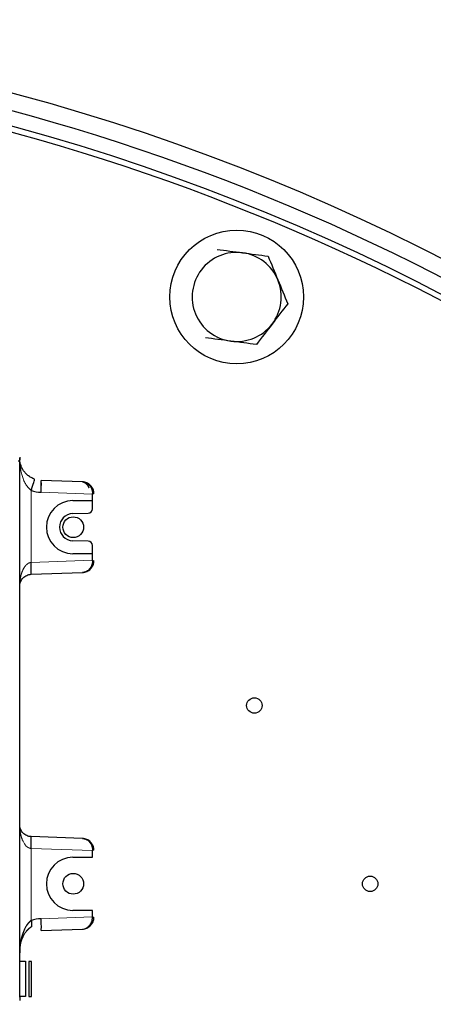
# Model space of a CAD drawing. Header units: inches. Extents: x 0 to 29700, y -16 to 21000.
# Tile 229 of 256: x 15109 to 15248, y 8981 to 9313. Entities that reach past the tile are written whole.
import ezdxf

# ---------------------------------------------------------------- set-up
doc = ezdxf.new("R2010")
doc.units = ezdxf.units.IN
doc.layers.add('254', color=7, linetype='Continuous', true_color=0xffffff)

msp = doc.modelspace()

# ---------------------------------------------------------------- linework, layer by layer
at = {"layer": '254', "color": 2, "linetype": 'Continuous', "lineweight": 25}
for p, q in [((15108.582, 8983.582), (15108.582, 9163.916)), ((15115.871, 9155.494), (15115.768, 9155.498)), ((15129.722, 9157.011), (15115.82, 9157.496)), ((15112.547, 9154.433), (15112.547, 9154.094)), ((15133.099, 9150.745), (15133.099, 9152.895)), ((15126.442, 9150.687), (15133.099, 9150.745)), ((15133.086, 9147.947), (15133.086, 9150.745)), ((15126.431, 9146.312), (15131.626, 9146.448)), ((15131.626, 9137.05), (15126.431, 9137.186)), ((15133.086, 9132.754), (15133.086, 9135.551)), ((15133.099, 9132.753), (15126.442, 9132.811)), ((15133.099, 9130.603), (15133.099, 9132.753)), ((15112.442, 9125.884), (15129.722, 9126.487)), ((15129.722, 9037.011), (15112.442, 9037.614)), ((15133.099, 9030.745), (15133.099, 9032.895)), ((15126.442, 9030.687), (15133.099, 9030.745)), ((15133.099, 9012.753), (15126.442, 9012.811)), ((15133.099, 9010.603), (15133.099, 9012.753)), ((15112.547, 9009.404), (15112.547, 9007.317)), ((15115.82, 9006.002), (15129.722, 9006.487)), ((15108.582, 8995.682), (15110.512, 8995.682)), ((15110.512, 8995.682), (15110.512, 8983.816)), ((15111.617, 8995.644), (15111.617, 8983.855)), ((15112.582, 8995.644), (15111.617, 8995.644)), ((15112.582, 8983.855), (15112.582, 8995.644)), ((15110.512, 8983.816), (15108.582, 8983.816)), ((15111.617, 8983.855), (15112.582, 8983.855))]:
    msp.add_line(p, q, dxfattribs=at)
at = {"layer": '254', "color": 110, "linetype": 'Continuous', "lineweight": 13}
for p, q in [((15112.442, 9129.882), (15112.442, 9154.131)), ((15115.82, 9153.499), (15133.099, 9152.895)), ((15112.442, 9129.882), (15133.099, 9130.603)), ((15133.099, 9032.895), (15112.442, 9033.617)), ((15112.442, 9033.617), (15112.442, 9009.368)), ((15133.099, 9010.603), (15115.82, 9010))]:
    msp.add_line(p, q, dxfattribs=at)
at = {"layer": '254', "color": 2, "linetype": 'Continuous', "lineweight": 25}
for centre, radius in [((15181.669, 9219.226), 22.5), ((15126.618, 9141.749), 3.493), ((15187.618, 9081.749), 2.594), ((15126.618, 9021.749), 3.493), ((15226.618, 9021.749), 2.594)]:
    msp.add_circle(centre, radius, dxfattribs=at)
for centre, radius, start, end in [((14917.618, 8581.749), 730.774, 33.516563, 90), ((14917.618, 8581.749), 725, 33.104531, 270), ((14917.618, 8581.749), 720, 32.819063, 90), ((14917.618, 8581.749), 718, 32.664375, 270), ((15181.669, 9219.226), 15, 82.44828, 142.44828), ((15181.669, 9219.226), 15, 22.44828, 82.44828), ((15181.669, 9219.226), 15, 142.44828, 202.44828), ((15181.669, 9219.226), 15, 322.44828, 22.44828), ((15181.669, 9219.226), 15, 202.44828, 262.44828), ((15181.669, 9219.226), 15, 262.44828, 322.44828), ((15116.222, 9164.992), 11.5, 250.81462, 268), ((15126.52, 9141.749), 8.938, 90.5, 180), ((15126.551, 9141.749), 4.564, 91.5, 268.5), ((15131.586, 9147.947), 1.5, 271.5, 0), ((15126.52, 9141.749), 8.938, 180, 269.5), ((15131.586, 9135.551), 1.5, 0, 88.5), ((15126.52, 9021.749), 8.938, 90.5, 269.5), ((15116.222, 8998.507), 11.5, 92, 109.18538)]:
    msp.add_arc(centre, radius, start, end, dxfattribs=at)
for centre, major_axis, ratio, start_param, end_param in [((15112.303, 9154.131), (-1.315, -3.778), 0.0329634, 1.5822655, 3.1415927), ((15115.75, 9155.498), (0.07, 1.999), 0.0087212, 4.7126935, 6.2831853), ((15115.681, 9153.499), (0.14, 3.998), 0.0348783, 4.713607, 6.2831853), ((15133.082, 9152.891), (0.017, 4.003), 0.0043565, 4.7134805, 4.7471631), ((15133.082, 9153.013), (-0.5, 0), 0.0336836, 3.1415927, 4.6763274), ((15112.303, 9129.882), (0.14, -3.998), 0.0348783, 0, 1.5695784), ((15133.082, 9130.607), (-0.017, 4.001), 0.004355, 4.6776152, 4.711309), ((15133.082, 9130.485), (0.5, 0), 0.0336836, 4.7484506, 6.2831853), ((15112.303, 9033.617), (-0.14, -3.998), 0.0348783, 1.5720143, 3.1415927), ((15133.082, 9032.891), (0.017, 4.002), 0.0043554, 4.713471, 4.7471624), ((15133.082, 9033.013), (-0.5, 0), 0.0336836, 3.1415927, 4.6763274), ((15115.681, 9010), (-0.14, 3.998), 0.0348783, 3.1415927, 4.711171), ((15133.082, 9010.607), (-0.017, 4.002), 0.004356, 4.6776154, 4.711302), ((15133.082, 9010.485), (0.5, 0), 0.0336836, 4.7484506, 6.2831853)]:
    msp.add_ellipse(centre, major_axis=major_axis, ratio=ratio, start_param=start_param, end_param=end_param, dxfattribs=at)
for points in [[(15175.055, 9235.234), (15177.864, 9234.862), (15180.715, 9234.484), (15183.64, 9234.096)], [(15183.64, 9234.096), (15186.555, 9233.71), (15189.424, 9233.329), (15192.226, 9232.958)], [(15192.226, 9232.958), (15193.295, 9230.368), (15194.412, 9227.665), (15195.533, 9224.954)], [(15195.533, 9224.954), (15196.652, 9222.244), (15197.762, 9219.557), (15198.839, 9216.95)], [(15198.839, 9216.95), (15197.113, 9214.703), (15195.36, 9212.423), (15193.561, 9210.084)], [(15193.561, 9210.084), (15191.769, 9207.753), (15190.006, 9205.459), (15188.283, 9203.218)], [(15179.698, 9204.356), (15176.783, 9204.743), (15173.915, 9205.123), (15171.113, 9205.494)], [(15188.283, 9203.218), (15185.474, 9203.59), (15182.623, 9203.968), (15179.698, 9204.356)], [(15108.582, 9165.365), (15108.582, 9165.364), (15108.582, 9164.864), (15108.582, 9164.451)], [(15108.582, 9163.993), (15108.582, 9163.945), (15108.582, 9163.918), (15108.582, 9163.916)], [(15108.582, 8983.582), (15108.582, 8983.581), (15108.582, 8983.557), (15108.582, 8983.517)], [(15108.582, 8983.422), (15108.582, 8983.198), (15108.582, 8982.785), (15108.582, 8982.487)]]:
    msp.add_open_spline(points, degree=3, dxfattribs=at)
for points, knots in [([(15113.617, 9157.908), (15113.185, 9158.059), (15112.78, 9158.243), (15112.207, 9158.566), (15111.834, 9158.799), (15111.159, 9159.307), (15110.724, 9159.729), (15110.197, 9160.326), (15109.736, 9160.942), (15109.214, 9161.913), (15108.968, 9162.592), (15108.677, 9163.61), (15108.582, 9164.296), (15108.582, 9164.992)], [0, 0, 0, 0, 0.125, 0.125, 0.1875, 0.25, 0.375, 0.375, 0.5, 0.625, 0.75, 0.75, 1, 1, 1, 1]), ([(15108.582, 9163.916), (15108.579, 9163.916), (15108.578, 9163.916), (15108.576, 9163.916), (15108.574, 9163.916), (15108.572, 9163.916), (15108.57, 9163.916), (15108.567, 9163.916), (15108.564, 9163.916), (15108.561, 9163.916), (15108.558, 9163.916), (15108.554, 9163.916), (15108.55, 9163.916), (15108.546, 9163.916), (15108.541, 9163.916), (15108.537, 9163.916), (15108.532, 9163.916), (15108.526, 9163.916), (15108.521, 9163.916), (15108.515, 9163.916), (15108.509, 9163.916), (15108.503, 9163.916), (15108.496, 9163.916), (15108.489, 9163.916), (15108.482, 9163.916), (15108.475, 9163.916), (15108.467, 9163.916), (15108.459, 9163.916), (15108.451, 9163.916), (15108.443, 9163.916), (15108.435, 9163.916), (15108.426, 9163.916), (15108.417, 9163.916), (15108.408, 9163.916), (15108.398, 9163.916), (15108.388, 9163.916), (15108.379, 9163.916), (15108.369, 9163.916), (15108.358, 9163.916), (15108.348, 9163.916), (15108.337, 9163.916), (15108.327, 9163.916), (15108.316, 9163.916), (15108.304, 9163.916), (15108.293, 9163.916), (15108.282, 9163.916), (15108.27, 9163.916), (15108.259, 9163.916), (15108.247, 9163.916), (15108.235, 9163.916), (15108.223, 9163.916), (15108.211, 9163.916), (15108.198, 9163.916), (15108.186, 9163.916), (15108.174, 9163.916), (15108.161, 9163.916), (15108.149, 9163.916), (15108.136, 9163.916), (15108.124, 9163.916), (15108.111, 9163.916), (15108.099, 9163.916), (15108.086, 9163.916), (15108.077, 9163.916), (15108.073, 9163.916)], [0, 0, 0, 0, 0.0827397, 0.0967837, 0.1108904, 0.1250587, 0.1392877, 0.1535761, 0.167923, 0.1823273, 0.196788, 0.2113038, 0.2258739, 0.2404972, 0.2551725, 0.2698988, 0.2846751, 0.2995003, 0.3143733, 0.3292931, 0.3442585, 0.3592686, 0.3743223, 0.3894185, 0.4045561, 0.4197342, 0.4349515, 0.4502071, 0.4654999, 0.4808289, 0.4961929, 0.5115909, 0.5270219, 0.5424848, 0.5579785, 0.5735019, 0.589054, 0.6046338, 0.6202401, 0.635872, 0.6515283, 0.6672079, 0.6829099, 0.6986332, 0.7143766, 0.7301392, 0.7459198, 0.7617175, 0.7775311, 0.7933595, 0.8092018, 0.8250568, 0.8409236, 0.8568009, 0.8726878, 0.8885833, 0.9044861, 0.9203954, 0.9363099, 0.9522287, 0.9681507, 0.9840748, 1, 1, 1, 1]), ([(15129.722, 9157.011), (15129.728, 9157.011), (15129.741, 9157.01), (15129.759, 9157.009), (15129.778, 9157.008), (15129.797, 9157.007), (15129.815, 9157.005), (15129.834, 9157.003), (15129.852, 9157.001), (15129.87, 9156.998), (15129.888, 9156.996), (15129.906, 9156.993), (15129.924, 9156.99), (15129.941, 9156.987), (15129.959, 9156.984), (15129.976, 9156.98), (15129.993, 9156.977), (15130.01, 9156.973), (15130.027, 9156.969), (15130.044, 9156.965), (15130.061, 9156.96), (15130.077, 9156.956), (15130.094, 9156.951), (15130.11, 9156.946), (15130.126, 9156.942), (15130.142, 9156.936), (15130.158, 9156.931), (15130.174, 9156.926), (15130.189, 9156.92), (15130.205, 9156.915), (15130.22, 9156.909), (15130.236, 9156.903), (15130.251, 9156.897), (15130.266, 9156.891), (15130.281, 9156.885), (15130.296, 9156.879), (15130.31, 9156.872), (15130.325, 9156.866), (15130.339, 9156.859), (15130.353, 9156.852), (15130.367, 9156.846), (15130.381, 9156.839), (15130.395, 9156.832), (15130.409, 9156.825), (15130.423, 9156.818), (15130.436, 9156.81), (15130.45, 9156.803), (15130.463, 9156.796), (15130.476, 9156.789), (15130.489, 9156.781), (15130.502, 9156.774), (15130.515, 9156.766), (15130.527, 9156.759), (15130.54, 9156.751), (15130.552, 9156.743), (15130.565, 9156.736), (15130.577, 9156.728), (15130.589, 9156.72), (15130.601, 9156.712), (15130.612, 9156.704), (15130.624, 9156.697), (15130.635, 9156.689), (15130.647, 9156.681), (15130.658, 9156.673), (15130.669, 9156.665), (15130.68, 9156.657), (15130.691, 9156.649), (15130.702, 9156.641), (15130.713, 9156.633), (15130.723, 9156.625), (15130.734, 9156.617), (15130.744, 9156.609), (15130.754, 9156.601), (15130.764, 9156.593), (15130.774, 9156.585), (15130.784, 9156.578), (15130.793, 9156.57), (15130.803, 9156.562), (15130.812, 9156.554), (15130.822, 9156.546), (15130.831, 9156.538), (15130.84, 9156.53), (15130.849, 9156.523), (15130.858, 9156.515), (15130.866, 9156.507), (15130.875, 9156.5), (15130.892, 9156.484), (15130.917, 9156.461), (15130.951, 9156.429), (15130.983, 9156.396), (15131.016, 9156.363), (15131.048, 9156.329), (15131.079, 9156.295), (15131.111, 9156.26), (15131.141, 9156.225), (15131.171, 9156.189), (15131.201, 9156.152), (15131.231, 9156.115), (15131.259, 9156.078), (15131.288, 9156.04), (15131.316, 9156.002), (15131.344, 9155.963), (15131.371, 9155.924), (15131.398, 9155.885), (15131.424, 9155.845), (15131.45, 9155.805), (15131.475, 9155.765), (15131.5, 9155.724), (15131.525, 9155.684), (15131.549, 9155.643), (15131.573, 9155.602), (15131.596, 9155.56), (15131.619, 9155.519), (15131.641, 9155.477), (15131.663, 9155.436), (15131.685, 9155.394), (15131.706, 9155.352), (15131.727, 9155.31), (15131.747, 9155.268), (15131.767, 9155.226), (15131.787, 9155.185), (15131.806, 9155.143), (15131.824, 9155.101), (15131.843, 9155.059), (15131.861, 9155.018), (15131.878, 9154.976), (15131.889, 9154.948), (15131.895, 9154.934)], [0, 0, 0, 0, 0.0074705, 0.0148959, 0.0222762, 0.0296115, 0.0369018, 0.044147, 0.0513471, 0.0585022, 0.0656123, 0.0726773, 0.0796973, 0.0866722, 0.0936021, 0.100487, 0.1073268, 0.1141216, 0.1208713, 0.127576, 0.1342357, 0.1408503, 0.1474199, 0.1539445, 0.1604241, 0.1668586, 0.1732481, 0.1795926, 0.185892, 0.1921465, 0.1983559, 0.2045203, 0.2106397, 0.216714, 0.2227434, 0.2287277, 0.2346671, 0.2405614, 0.2464107, 0.2522151, 0.2579744, 0.2636887, 0.269358, 0.2749824, 0.2805617, 0.2860961, 0.2915854, 0.2970298, 0.3024292, 0.3077836, 0.3130931, 0.3183575, 0.323577, 0.3287515, 0.3338811, 0.3389657, 0.3440053, 0.349, 0.3539497, 0.3588545, 0.3637143, 0.3685292, 0.3732991, 0.3780241, 0.3827042, 0.3873393, 0.3919295, 0.3964748, 0.4009752, 0.4054306, 0.4098412, 0.4142068, 0.4185276, 0.4228034, 0.4270344, 0.4312205, 0.4353617, 0.439458, 0.4435094, 0.447516, 0.4514778, 0.4553947, 0.4592667, 0.4630939, 0.4668763, 0.4706139, 0.4743066, 0.4891144, 0.5038322, 0.5184605, 0.5329993, 0.5474492, 0.5618104, 0.5760831, 0.5902678, 0.6043648, 0.6183744, 0.632297, 0.6461328, 0.6598824, 0.6735459, 0.6871239, 0.7006166, 0.7140245, 0.7273479, 0.7405874, 0.7537431, 0.7668157, 0.7798055, 0.7927129, 0.8055384, 0.8182824, 0.8309454, 0.8435279, 0.8560303, 0.8684531, 0.8807968, 0.893062, 0.905249, 0.9173586, 0.9293911, 0.9413471, 0.9532272, 0.965032, 0.976762, 0.9884178, 1, 1, 1, 1]), ([(15133.582, 9153.013), (15133.582, 9153.525), (15133.482, 9154.037), (15133.099, 9154.987), (15132.815, 9155.424), (15132.104, 9156.16), (15131.677, 9156.459), (15130.741, 9156.876), (15130.233, 9156.993), (15129.722, 9157.011)], [0, 0, 0, 0, 0.25, 0.25, 0.5, 0.5, 0.75, 0.75, 1, 1, 1, 1]), ([(15129.722, 9157.011), (15129.731, 9157.011), (15129.748, 9157.01), (15129.775, 9157.009), (15129.801, 9157.007), (15129.827, 9157.006), (15129.852, 9157.004), (15129.877, 9157.002), (15129.901, 9156.999), (15129.925, 9156.997), (15129.949, 9156.995), (15129.972, 9156.992), (15129.995, 9156.989), (15130.017, 9156.986), (15130.039, 9156.983), (15130.061, 9156.98), (15130.082, 9156.977), (15130.102, 9156.974), (15130.122, 9156.971), (15130.142, 9156.967), (15130.162, 9156.964), (15130.181, 9156.96), (15130.199, 9156.957), (15130.217, 9156.953), (15130.235, 9156.95), (15130.252, 9156.946), (15130.269, 9156.943), (15130.286, 9156.939), (15130.302, 9156.935), (15130.318, 9156.932), (15130.333, 9156.928), (15130.348, 9156.925), (15130.362, 9156.921), (15130.376, 9156.918), (15130.444, 9156.9), (15130.564, 9156.866), (15130.729, 9156.808), (15130.883, 9156.744), (15131.091, 9156.646), (15131.346, 9156.5), (15131.636, 9156.288), (15131.894, 9156.058), (15132.134, 9155.801), (15132.353, 9155.517), (15132.55, 9155.201), (15132.717, 9154.873), (15132.816, 9154.627), (15132.867, 9154.478), (15132.884, 9154.427), (15132.9, 9154.377), (15132.915, 9154.327), (15132.93, 9154.276), (15132.944, 9154.225), (15132.958, 9154.174), (15132.971, 9154.123), (15132.983, 9154.072), (15132.994, 9154.02), (15133.006, 9153.969), (15133.016, 9153.917), (15133.026, 9153.865), (15133.035, 9153.814), (15133.044, 9153.762), (15133.052, 9153.71), (15133.059, 9153.657), (15133.066, 9153.605), (15133.072, 9153.553), (15133.077, 9153.501), (15133.082, 9153.449), (15133.087, 9153.396), (15133.09, 9153.344), (15133.094, 9153.292), (15133.096, 9153.239), (15133.098, 9153.187), (15133.099, 9153.135), (15133.1, 9153.082), (15133.1, 9153.048), (15133.1, 9153.03)], [0, 0, 0, 0, 0.0056213, 0.0111571, 0.0166073, 0.021972, 0.0272511, 0.0324447, 0.0375527, 0.0425752, 0.0475122, 0.0523636, 0.0571295, 0.0618098, 0.0664046, 0.0709139, 0.0753376, 0.0796758, 0.0839284, 0.0880955, 0.092177, 0.096173, 0.1000835, 0.1039084, 0.1076478, 0.1113017, 0.11487, 0.1183527, 0.12175, 0.1250617, 0.1282878, 0.1314285, 0.1344836, 0.1374531, 0.1403371, 0.1780587, 0.213668, 0.2471664, 0.2785556, 0.3511989, 0.4192049, 0.4826235, 0.5415167, 0.6056293, 0.6667097, 0.7249172, 0.7804352, 0.7883708, 0.7962734, 0.8041437, 0.8119825, 0.8197905, 0.8275685, 0.8353172, 0.8430373, 0.8507297, 0.8583951, 0.8660343, 0.873648, 0.8812372, 0.8888026, 0.896345, 0.9038652, 0.9113641, 0.9188425, 0.9263013, 0.9337413, 0.9411634, 0.9485685, 0.9559573, 0.9633309, 0.97069, 0.9780355, 0.9853685, 0.9926897, 1, 1, 1, 1]), ([(15129.722, 9126.487), (15130.233, 9126.505), (15130.741, 9126.623), (15131.677, 9127.039), (15132.104, 9127.338), (15132.815, 9128.075), (15133.099, 9128.512), (15133.482, 9129.461), (15133.582, 9129.973), (15133.582, 9130.485)], [0, 0, 0, 0, 0.25, 0.25, 0.5, 0.5, 0.75, 0.75, 1, 1, 1, 1]), ([(15133.1, 9130.468), (15133.1, 9130.459), (15133.1, 9130.442), (15133.1, 9130.416), (15133.1, 9130.39), (15133.099, 9130.364), (15133.099, 9130.338), (15133.098, 9130.311), (15133.097, 9130.285), (15133.096, 9130.259), (15133.095, 9130.233), (15133.094, 9130.207), (15133.092, 9130.181), (15133.09, 9130.154), (15133.089, 9130.128), (15133.087, 9130.102), (15133.085, 9130.076), (15133.082, 9130.05), (15133.08, 9130.024), (15133.077, 9129.998), (15133.075, 9129.971), (15133.072, 9129.945), (15133.069, 9129.919), (15133.066, 9129.893), (15133.062, 9129.867), (15133.059, 9129.841), (15133.055, 9129.815), (15133.052, 9129.789), (15133.048, 9129.763), (15133.044, 9129.737), (15133.039, 9129.711), (15133.035, 9129.685), (15133.03, 9129.659), (15133.026, 9129.633), (15133.021, 9129.607), (15133.016, 9129.581), (15133.011, 9129.555), (15133.005, 9129.53), (15133, 9129.504), (15132.994, 9129.478), (15132.989, 9129.452), (15132.983, 9129.427), (15132.977, 9129.401), (15132.97, 9129.375), (15132.964, 9129.35), (15132.958, 9129.324), (15132.951, 9129.299), (15132.944, 9129.273), (15132.937, 9129.248), (15132.93, 9129.222), (15132.923, 9129.197), (15132.915, 9129.172), (15132.908, 9129.146), (15132.9, 9129.121), (15132.892, 9129.096), (15132.884, 9129.071), (15132.876, 9129.046), (15132.867, 9129.021), (15132.859, 9128.996), (15132.813, 9128.863), (15132.717, 9128.625), (15132.55, 9128.297), (15132.353, 9127.982), (15132.134, 9127.697), (15131.894, 9127.44), (15131.636, 9127.21), (15131.346, 9126.999), (15131.091, 9126.853), (15130.883, 9126.754), (15130.729, 9126.691), (15130.564, 9126.633), (15130.44, 9126.597), (15130.361, 9126.577), (15130.33, 9126.57), (15130.298, 9126.562), (15130.265, 9126.555), (15130.229, 9126.547), (15130.192, 9126.54), (15130.153, 9126.533), (15130.112, 9126.526), (15130.069, 9126.519), (15130.025, 9126.513), (15129.979, 9126.507), (15129.931, 9126.502), (15129.881, 9126.497), (15129.829, 9126.493), (15129.776, 9126.49), (15129.74, 9126.488), (15129.722, 9126.487)], [0, 0, 0, 0, 0.0036537, 0.0073101, 0.0109691, 0.014631, 0.0182958, 0.0219637, 0.0256347, 0.029309, 0.0329868, 0.036668, 0.0403528, 0.0440413, 0.0477337, 0.05143, 0.0551304, 0.058835, 0.0625438, 0.066257, 0.0699746, 0.0736969, 0.0774239, 0.0811557, 0.0848924, 0.0886341, 0.0923809, 0.096133, 0.0998904, 0.1036533, 0.1074217, 0.1111957, 0.1149755, 0.1187612, 0.1225528, 0.1263504, 0.1301543, 0.1339643, 0.1377808, 0.1416037, 0.1454331, 0.1492692, 0.1531121, 0.1569618, 0.1608184, 0.1646821, 0.168553, 0.1724311, 0.1763165, 0.1802093, 0.1841096, 0.1880176, 0.1919333, 0.1958567, 0.1997881, 0.2037274, 0.2076748, 0.2116303, 0.2155941, 0.2195663, 0.2750799, 0.3332858, 0.3943676, 0.4584845, 0.5173729, 0.5807899, 0.6487973, 0.7214452, 0.7528295, 0.7863261, 0.821937, 0.8596635, 0.8657044, 0.8721093, 0.8788783, 0.8860112, 0.8935081, 0.9013691, 0.9095941, 0.9181831, 0.9271361, 0.9364531, 0.9461342, 0.9561793, 0.9665884, 0.9773616, 0.9884988, 1, 1, 1, 1]), ([(15108.582, 9121.886), (15108.582, 9122.142), (15108.607, 9122.398), (15108.704, 9122.901), (15108.85, 9123.394), (15109.207, 9124.078), (15109.687, 9124.682), (15110.274, 9125.183), (15110.945, 9125.563), (15111.677, 9125.808), (15112.187, 9125.875), (15112.442, 9125.884)], [0, 0, 0, 0, 0.125, 0.125, 0.25, 0.375, 0.5, 0.625, 0.75, 0.875, 1, 1, 1, 1]), ([(15112.442, 9037.614), (15112.187, 9037.623), (15111.677, 9037.69), (15110.945, 9037.935), (15110.274, 9038.315), (15109.687, 9038.816), (15109.207, 9039.42), (15108.85, 9040.104), (15108.704, 9040.597), (15108.607, 9041.1), (15108.582, 9041.356), (15108.582, 9041.612)], [0, 0, 0, 0, 0.125, 0.25, 0.375, 0.5, 0.625, 0.75, 0.875, 0.875, 1, 1, 1, 1]), ([(15133.582, 9033.013), (15133.582, 9033.525), (15133.482, 9034.037), (15133.099, 9034.987), (15132.815, 9035.424), (15132.104, 9036.16), (15131.677, 9036.459), (15130.741, 9036.876), (15130.233, 9036.993), (15129.722, 9037.011)], [0, 0, 0, 0, 0.25, 0.25, 0.5, 0.5, 0.75, 0.75, 1, 1, 1, 1]), ([(15129.722, 9037.011), (15129.731, 9037.011), (15129.748, 9037.01), (15129.775, 9037.009), (15129.801, 9037.007), (15129.827, 9037.006), (15129.852, 9037.004), (15129.877, 9037.002), (15129.901, 9036.999), (15129.925, 9036.997), (15129.949, 9036.995), (15129.972, 9036.992), (15129.995, 9036.989), (15130.017, 9036.986), (15130.039, 9036.983), (15130.061, 9036.98), (15130.082, 9036.977), (15130.102, 9036.974), (15130.122, 9036.971), (15130.142, 9036.967), (15130.162, 9036.964), (15130.181, 9036.96), (15130.199, 9036.957), (15130.217, 9036.953), (15130.235, 9036.95), (15130.252, 9036.946), (15130.269, 9036.943), (15130.286, 9036.939), (15130.302, 9036.935), (15130.318, 9036.932), (15130.333, 9036.928), (15130.348, 9036.925), (15130.362, 9036.921), (15130.376, 9036.918), (15130.444, 9036.9), (15130.564, 9036.866), (15130.729, 9036.808), (15130.883, 9036.744), (15131.091, 9036.646), (15131.346, 9036.5), (15131.636, 9036.288), (15131.894, 9036.058), (15132.134, 9035.801), (15132.353, 9035.517), (15132.55, 9035.201), (15132.717, 9034.873), (15132.816, 9034.627), (15132.867, 9034.478), (15132.884, 9034.427), (15132.9, 9034.377), (15132.915, 9034.327), (15132.93, 9034.276), (15132.944, 9034.225), (15132.958, 9034.174), (15132.971, 9034.123), (15132.983, 9034.072), (15132.994, 9034.02), (15133.006, 9033.969), (15133.016, 9033.917), (15133.026, 9033.865), (15133.035, 9033.814), (15133.044, 9033.762), (15133.052, 9033.71), (15133.059, 9033.657), (15133.066, 9033.605), (15133.072, 9033.553), (15133.077, 9033.501), (15133.082, 9033.449), (15133.087, 9033.396), (15133.09, 9033.344), (15133.094, 9033.292), (15133.096, 9033.239), (15133.098, 9033.187), (15133.099, 9033.135), (15133.1, 9033.082), (15133.1, 9033.048), (15133.1, 9033.03)], [0, 0, 0, 0, 0.0056213, 0.0111571, 0.0166073, 0.021972, 0.0272511, 0.0324447, 0.0375527, 0.0425752, 0.0475122, 0.0523636, 0.0571295, 0.0618098, 0.0664046, 0.0709139, 0.0753376, 0.0796757, 0.0839284, 0.0880955, 0.092177, 0.096173, 0.1000835, 0.1039084, 0.1076478, 0.1113016, 0.11487, 0.1183527, 0.12175, 0.1250617, 0.1282878, 0.1314285, 0.1344836, 0.1374531, 0.1403371, 0.1780587, 0.213668, 0.2471663, 0.2785556, 0.3511989, 0.4192049, 0.4826235, 0.5415167, 0.6056293, 0.6667097, 0.7249172, 0.7804352, 0.7883708, 0.7962734, 0.8041437, 0.8119825, 0.8197905, 0.8275685, 0.8353172, 0.8430373, 0.8507297, 0.8583951, 0.8660343, 0.873648, 0.8812372, 0.8888026, 0.896345, 0.9038652, 0.9113641, 0.9188425, 0.9263013, 0.9337413, 0.9411634, 0.9485685, 0.9559573, 0.9633309, 0.97069, 0.9780355, 0.9853685, 0.9926897, 1, 1, 1, 1]), ([(15112.442, 9009.368), (15112.434, 9009.362), (15112.418, 9009.351), (15112.394, 9009.334), (15112.37, 9009.316), (15112.346, 9009.299), (15112.321, 9009.281), (15112.297, 9009.262), (15112.273, 9009.244), (15112.249, 9009.225), (15112.225, 9009.206), (15112.201, 9009.187), (15112.177, 9009.168), (15112.152, 9009.148), (15112.128, 9009.128), (15112.104, 9009.108), (15112.08, 9009.088), (15112.056, 9009.067), (15112.032, 9009.046), (15112.008, 9009.025), (15111.984, 9009.004), (15111.96, 9008.982), (15111.936, 9008.96), (15111.912, 9008.938), (15111.888, 9008.915), (15111.864, 9008.893), (15111.84, 9008.87), (15111.817, 9008.847), (15111.793, 9008.823), (15111.769, 9008.8), (15111.745, 9008.776), (15111.721, 9008.752), (15111.698, 9008.728), (15111.674, 9008.703), (15111.65, 9008.678), (15111.626, 9008.653), (15111.603, 9008.628), (15111.579, 9008.602), (15111.556, 9008.576), (15111.532, 9008.55), (15111.509, 9008.524), (15111.485, 9008.497), (15111.462, 9008.47), (15111.438, 9008.443), (15111.415, 9008.416), (15111.392, 9008.388), (15111.368, 9008.361), (15111.345, 9008.332), (15111.322, 9008.304), (15111.299, 9008.276), (15111.276, 9008.247), (15111.253, 9008.218), (15111.23, 9008.188), (15111.207, 9008.159), (15111.184, 9008.129), (15111.161, 9008.099), (15111.138, 9008.069), (15111.115, 9008.038), (15111.093, 9008.007), (15111.07, 9007.976), (15111.047, 9007.945), (15111.025, 9007.914), (15111.002, 9007.882), (15110.98, 9007.85), (15110.957, 9007.817), (15110.935, 9007.785), (15110.913, 9007.752), (15110.891, 9007.719), (15110.868, 9007.686), (15110.846, 9007.652), (15110.824, 9007.619), (15110.802, 9007.585), (15110.78, 9007.55), (15110.758, 9007.516), (15110.737, 9007.481), (15110.715, 9007.446), (15110.609, 9007.274), (15110.423, 9006.949), (15110.17, 9006.452), (15109.927, 9005.91), (15109.696, 9005.323), (15109.481, 9004.698), (15109.282, 9004.025), (15109.1, 9003.299), (15108.935, 9002.506), (15108.84, 9001.93), (15108.793, 9001.594), (15108.783, 9001.519), (15108.772, 9001.441), (15108.762, 9001.361), (15108.752, 9001.278), (15108.741, 9001.193), (15108.731, 9001.105), (15108.72, 9001.015), (15108.71, 9000.921), (15108.7, 9000.826), (15108.69, 9000.727), (15108.681, 9000.626), (15108.671, 9000.522), (15108.662, 9000.416), (15108.653, 9000.307), (15108.644, 9000.195), (15108.636, 9000.081), (15108.628, 8999.964), (15108.621, 8999.845), (15108.614, 8999.723), (15108.608, 8999.598), (15108.602, 8999.471), (15108.597, 8999.341), (15108.593, 8999.208), (15108.589, 8999.073), (15108.586, 8998.935), (15108.584, 8998.795), (15108.582, 8998.651), (15108.582, 8998.555), (15108.582, 8998.507)], [0, 0, 0, 0, 0.0023439, 0.0046993, 0.0070665, 0.0094455, 0.0118364, 0.0142393, 0.0166544, 0.0190816, 0.0215212, 0.0239732, 0.0264376, 0.0289147, 0.0314044, 0.033907, 0.0364223, 0.0389507, 0.041492, 0.0440465, 0.0466142, 0.0491951, 0.0517895, 0.0543972, 0.0570185, 0.0596533, 0.0623019, 0.0649642, 0.0676403, 0.0703302, 0.0730342, 0.0757522, 0.0784842, 0.0812305, 0.083991, 0.0867657, 0.0895549, 0.0923584, 0.0951765, 0.0980091, 0.1008563, 0.1037181, 0.1065947, 0.1094861, 0.1123924, 0.1153135, 0.1182496, 0.1212007, 0.1241669, 0.1271482, 0.1301446, 0.1331563, 0.1361833, 0.1392255, 0.1422832, 0.1453562, 0.1484447, 0.1515488, 0.1546684, 0.1578036, 0.1609544, 0.1641209, 0.1673032, 0.1705013, 0.1737151, 0.1769449, 0.1801905, 0.1834521, 0.1867297, 0.1900233, 0.1933329, 0.1966587, 0.2000005, 0.2033586, 0.2067329, 0.2101234, 0.2135302, 0.2566651, 0.303039, 0.3526969, 0.4056757, 0.4620055, 0.5203558, 0.5840844, 0.6532056, 0.7277307, 0.7339775, 0.7404488, 0.7471444, 0.7540644, 0.7612088, 0.7685776, 0.7761708, 0.7839884, 0.7920304, 0.8002968, 0.8087876, 0.8175029, 0.8264425, 0.8356066, 0.8449952, 0.8546081, 0.8644455, 0.8745073, 0.8847935, 0.8953042, 0.9060393, 0.9169988, 0.9281828, 0.9395913, 0.9512241, 0.9630814, 0.9751632, 0.9874694, 1, 1, 1, 1]), ([(15129.722, 9006.487), (15130.233, 9006.505), (15130.741, 9006.623), (15131.677, 9007.039), (15132.104, 9007.338), (15132.815, 9008.075), (15133.099, 9008.512), (15133.482, 9009.461), (15133.582, 9009.973), (15133.582, 9010.485)], [0, 0, 0, 0, 0.25, 0.25, 0.5, 0.5, 0.75, 0.75, 1, 1, 1, 1]), ([(15129.722, 9006.487), (15130.172, 9006.503), (15130.618, 9006.618), (15131.439, 9007.031), (15131.813, 9007.328), (15132.436, 9008.061), (15132.683, 9008.497), (15133.017, 9009.445), (15133.102, 9009.956), (15133.1, 9010.468)], [0, 0, 0, 0, 0.25, 0.25, 0.5, 0.5, 0.75, 0.75, 1, 1, 1, 1]), ([(15108.582, 8998.507), (15108.582, 8998.526), (15108.582, 8998.565), (15108.582, 8998.623), (15108.583, 8998.68), (15108.584, 8998.737), (15108.585, 8998.794), (15108.586, 8998.849), (15108.588, 8998.905), (15108.589, 8998.96), (15108.591, 8999.014), (15108.593, 8999.068), (15108.595, 8999.121), (15108.598, 8999.174), (15108.6, 8999.226), (15108.603, 8999.278), (15108.606, 8999.329), (15108.609, 8999.379), (15108.612, 8999.43), (15108.615, 8999.479), (15108.619, 8999.528), (15108.622, 8999.577), (15108.626, 8999.625), (15108.63, 8999.672), (15108.634, 8999.719), (15108.638, 8999.766), (15108.642, 8999.812), (15108.646, 8999.857), (15108.651, 8999.902), (15108.655, 8999.946), (15108.66, 8999.99), (15108.664, 9000.034), (15108.669, 9000.076), (15108.674, 9000.119), (15108.679, 9000.16), (15108.684, 9000.202), (15108.689, 9000.242), (15108.694, 9000.282), (15108.699, 9000.322), (15108.704, 9000.361), (15108.709, 9000.4), (15108.714, 9000.438), (15108.72, 9000.475), (15108.725, 9000.512), (15108.73, 9000.549), (15108.736, 9000.585), (15108.741, 9000.62), (15108.746, 9000.655), (15108.752, 9000.69), (15108.757, 9000.724), (15108.762, 9000.757), (15108.768, 9000.79), (15108.773, 9000.822), (15108.778, 9000.854), (15108.784, 9000.885), (15108.789, 9000.916), (15108.794, 9000.946), (15108.8, 9000.976), (15108.805, 9001.005), (15108.833, 9001.158), (15108.887, 9001.428), (15108.975, 9001.811), (15109.072, 9002.176), (15109.174, 9002.524), (15109.283, 9002.855), (15109.395, 9003.168), (15109.542, 9003.542), (15109.729, 9003.97), (15109.967, 9004.444), (15110.217, 9004.884), (15110.476, 9005.29), (15110.675, 9005.566), (15110.8, 9005.728), (15110.848, 9005.789), (15110.897, 9005.849), (15110.945, 9005.908), (15110.994, 9005.967), (15111.043, 9006.024), (15111.093, 9006.081), (15111.142, 9006.137), (15111.192, 9006.192), (15111.243, 9006.246), (15111.293, 9006.299), (15111.344, 9006.351), (15111.394, 9006.403), (15111.446, 9006.453), (15111.497, 9006.503), (15111.548, 9006.552), (15111.6, 9006.6), (15111.651, 9006.647), (15111.703, 9006.694), (15111.755, 9006.739), (15111.808, 9006.784), (15111.86, 9006.827), (15111.912, 9006.87), (15111.965, 9006.912), (15112.017, 9006.953), (15112.07, 9006.994), (15112.123, 9007.033), (15112.176, 9007.072), (15112.229, 9007.109), (15112.282, 9007.146), (15112.335, 9007.182), (15112.388, 9007.217), (15112.441, 9007.251), (15112.494, 9007.285), (15112.529, 9007.307), (15112.547, 9007.317)], [0, 0, 0, 0, 0.0060673, 0.0120807, 0.0180404, 0.0239462, 0.0297981, 0.0355962, 0.0413405, 0.047031, 0.0526676, 0.0582504, 0.0637794, 0.0692545, 0.0746758, 0.0800433, 0.0853569, 0.0906167, 0.0958227, 0.1009749, 0.1060732, 0.1111177, 0.1161083, 0.1210451, 0.1259281, 0.1307573, 0.1355327, 0.1402542, 0.1449218, 0.1495357, 0.1540957, 0.1586019, 0.1630543, 0.1674529, 0.1717976, 0.1760885, 0.1803255, 0.1845088, 0.1886382, 0.1927138, 0.1967356, 0.2007035, 0.2046176, 0.2084779, 0.2122844, 0.2160371, 0.2197359, 0.2233809, 0.2269721, 0.2305095, 0.2339931, 0.2374228, 0.2407988, 0.2441209, 0.2473892, 0.2506036, 0.2537643, 0.2568712, 0.2599242, 0.2629235, 0.3048234, 0.3450788, 0.3836918, 0.4206647, 0.4560004, 0.489702, 0.5217731, 0.5774033, 0.6300856, 0.6798532, 0.7267454, 0.7708095, 0.7783004, 0.7857312, 0.793102, 0.8004133, 0.8076655, 0.8148589, 0.821994, 0.829071, 0.8360905, 0.8430528, 0.8499584, 0.8568077, 0.8636012, 0.8703393, 0.8770225, 0.8836513, 0.8902262, 0.8967476, 0.9032162, 0.9096324, 0.9159968, 0.92231, 0.9285725, 0.9347849, 0.9409479, 0.947062, 0.9531278, 0.9591461, 0.9651175, 0.9710427, 0.9769223, 0.9827571, 0.9885478, 0.9942952, 1, 1, 1, 1])]:
    msp.add_open_spline(points, degree=3, knots=knots, dxfattribs=at)
at = {"layer": '254', "color": 110, "linetype": 'Continuous', "lineweight": 13}
for points, knots in [([(15112.442, 9154.131), (15112.111, 9154.361), (15111.801, 9154.644), (15111.361, 9155.14), (15111.076, 9155.496), (15110.558, 9156.275), (15110.224, 9156.922), (15109.82, 9157.837), (15109.467, 9158.783), (15109.067, 9160.27), (15108.878, 9161.311), (15108.655, 9162.872), (15108.582, 9163.924), (15108.582, 9164.992)], [0, 0, 0, 0, 0.125, 0.125, 0.1875, 0.25, 0.375, 0.375, 0.5, 0.625, 0.75, 0.75, 1, 1, 1, 1]), ([(15108.582, 9041.612), (15108.582, 9041.591), (15108.582, 9041.55), (15108.582, 9041.489), (15108.583, 9041.429), (15108.584, 9041.369), (15108.585, 9041.309), (15108.586, 9041.25), (15108.587, 9041.191), (15108.589, 9041.133), (15108.591, 9041.075), (15108.593, 9041.018), (15108.595, 9040.961), (15108.598, 9040.905), (15108.6, 9040.85), (15108.603, 9040.794), (15108.606, 9040.74), (15108.609, 9040.686), (15108.612, 9040.632), (15108.616, 9040.579), (15108.619, 9040.526), (15108.623, 9040.474), (15108.627, 9040.422), (15108.631, 9040.371), (15108.635, 9040.321), (15108.639, 9040.27), (15108.643, 9040.221), (15108.648, 9040.172), (15108.652, 9040.123), (15108.657, 9040.075), (15108.662, 9040.027), (15108.666, 9039.98), (15108.671, 9039.933), (15108.676, 9039.887), (15108.682, 9039.842), (15108.687, 9039.796), (15108.692, 9039.752), (15108.697, 9039.708), (15108.703, 9039.664), (15108.708, 9039.621), (15108.714, 9039.578), (15108.719, 9039.536), (15108.725, 9039.494), (15108.731, 9039.453), (15108.737, 9039.412), (15108.742, 9039.372), (15108.748, 9039.333), (15108.754, 9039.293), (15108.76, 9039.255), (15108.766, 9039.217), (15108.772, 9039.179), (15108.778, 9039.142), (15108.784, 9039.105), (15108.79, 9039.069), (15108.796, 9039.033), (15108.802, 9038.998), (15108.808, 9038.964), (15108.814, 9038.929), (15108.82, 9038.896), (15108.826, 9038.863), (15108.832, 9038.83), (15108.838, 9038.798), (15108.844, 9038.766), (15108.85, 9038.735), (15108.856, 9038.704), (15108.861, 9038.674), (15108.867, 9038.644), (15108.892, 9038.522), (15108.937, 9038.311), (15109.008, 9038.015), (15109.083, 9037.731), (15109.163, 9037.457), (15109.246, 9037.196), (15109.332, 9036.945), (15109.421, 9036.706), (15109.513, 9036.479), (15109.607, 9036.262), (15109.741, 9035.973), (15109.924, 9035.623), (15110.165, 9035.228), (15110.417, 9034.876), (15110.677, 9034.569), (15110.873, 9034.376), (15110.99, 9034.272), (15111.026, 9034.242), (15111.062, 9034.212), (15111.098, 9034.183), (15111.134, 9034.154), (15111.171, 9034.127), (15111.207, 9034.1), (15111.243, 9034.073), (15111.28, 9034.048), (15111.317, 9034.023), (15111.353, 9033.999), (15111.39, 9033.976), (15111.427, 9033.953), (15111.464, 9033.931), (15111.501, 9033.91), (15111.538, 9033.889), (15111.575, 9033.87), (15111.613, 9033.851), (15111.65, 9033.832), (15111.687, 9033.815), (15111.725, 9033.798), (15111.762, 9033.782), (15111.8, 9033.767), (15111.838, 9033.752), (15111.875, 9033.738), (15111.913, 9033.725), (15111.951, 9033.712), (15111.988, 9033.701), (15112.026, 9033.69), (15112.064, 9033.679), (15112.102, 9033.67), (15112.14, 9033.661), (15112.177, 9033.653), (15112.215, 9033.646), (15112.253, 9033.639), (15112.291, 9033.633), (15112.329, 9033.628), (15112.367, 9033.623), (15112.405, 9033.62), (15112.43, 9033.618), (15112.442, 9033.617)], [0, 0, 0, 0, 0.0066279, 0.0132028, 0.0197247, 0.0261937, 0.0326096, 0.0389726, 0.0452825, 0.0515395, 0.0577435, 0.0638946, 0.0699926, 0.0760376, 0.0820297, 0.0879688, 0.0938549, 0.099688, 0.1054681, 0.1111952, 0.1168694, 0.1224906, 0.1280588, 0.133574, 0.1390363, 0.1444455, 0.1498018, 0.1551051, 0.1603555, 0.1655528, 0.1706972, 0.1757886, 0.1808271, 0.1858125, 0.190745, 0.1956245, 0.2004511, 0.2052247, 0.2099453, 0.2146129, 0.2192276, 0.2237893, 0.228298, 0.2327538, 0.2371566, 0.2415065, 0.2458034, 0.2500473, 0.2542383, 0.2583763, 0.2624614, 0.2664935, 0.2704726, 0.2743988, 0.2782721, 0.2820924, 0.2858597, 0.2895742, 0.2932356, 0.2968442, 0.3003998, 0.3039024, 0.3073522, 0.310749, 0.3140928, 0.3173838, 0.3206218, 0.3238069, 0.35744, 0.3899743, 0.4214121, 0.4517559, 0.4810086, 0.5091736, 0.5362544, 0.562255, 0.58718, 0.6110347, 0.6631964, 0.7116187, 0.7564064, 0.7976922, 0.8356454, 0.8404512, 0.8452114, 0.8499266, 0.8545975, 0.8592246, 0.8638087, 0.8683503, 0.8728502, 0.877309, 0.8817276, 0.8861066, 0.8904468, 0.894749, 0.899014, 0.9032426, 0.9074357, 0.9115941, 0.9157187, 0.9198105, 0.9238704, 0.9278994, 0.9318983, 0.9358683, 0.9398103, 0.9437255, 0.9476148, 0.9514794, 0.9553203, 0.9591388, 0.9629359, 0.9667129, 0.9704708, 0.974211, 0.9779347, 0.9816431, 0.9853374, 0.989019, 0.9926891, 0.996349, 1, 1, 1, 1])]:
    msp.add_open_spline(points, degree=3, knots=knots, dxfattribs=at)
msp.add_rational_spline([(15108.582, 9121.886), (15108.582, 9122.398), (15108.607, 9122.91), (15108.704, 9123.915), (15108.85, 9124.902), (15109.207, 9126.27), (15109.687, 9127.478), (15110.274, 9128.48), (15110.945, 9129.24), (15111.677, 9129.729), (15112.187, 9129.864), (15112.442, 9129.882)], [1, 1.00000000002, 0.999999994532, 0.99999997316, 0.999999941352, 0.999999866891, 0.999999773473, 0.999999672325, 0.999999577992, 0.999999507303, 0.999999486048, 0.999999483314], degree=3, knots=[0, 0, 0, 0, 0.125, 0.125, 0.25, 0.375, 0.5, 0.625, 0.75, 0.875, 1, 1, 1, 1], dxfattribs=at)

doc.saveas('drawing.dxf')
